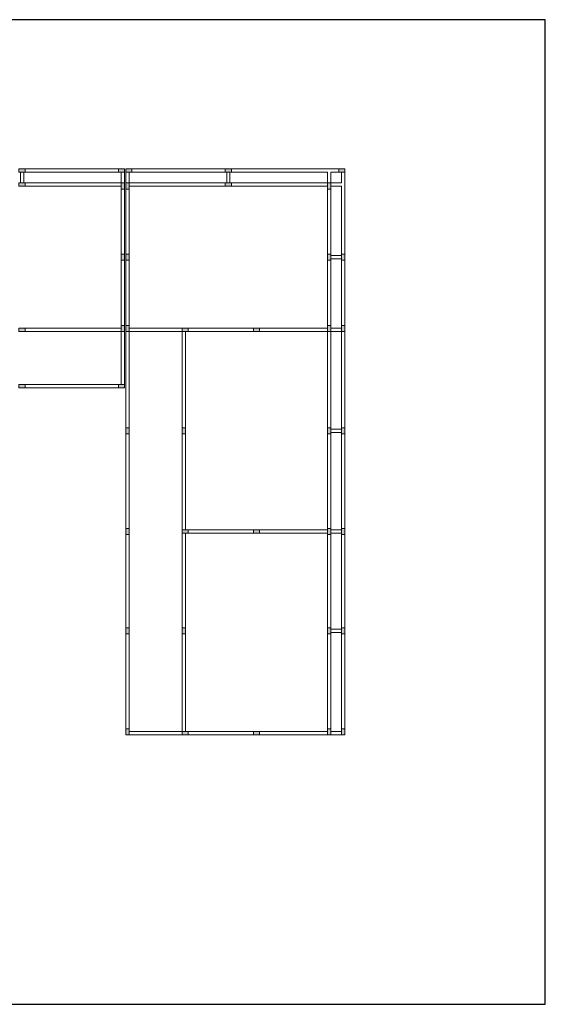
# Model space of a CAD drawing. Header units: millimetres. Extents: x -24 to 384, y -54 to 92.
# Tile 73 of 75: x 297 to 319, y 50 to 92. Entities that reach past the tile are written whole.
import ezdxf

# ---------------------------------------------------------------- set-up
doc = ezdxf.new("R2010")
doc.units = ezdxf.units.MM
doc.layers.add('PILAR_RET', color=2, linetype='Continuous', lineweight=9)
doc.layers.add('VIG_FACES', color=5, linetype='Continuous', lineweight=9)

msp = doc.modelspace()

# ---------------------------------------------------------------- hatches: boundary and pattern name
h = msp.add_hatch(color=41)
h.dxf.hatch_style = 1
h.paths.add_polyline_path([(266.9109, 85.6362), (266.9109, 85.4962), (267.1709, 85.4962), (267.1709, 85.6362)])
h.paths.add_polyline_path([(271.1509, 85.6362), (271.1509, 85.4962), (271.4109, 85.4962), (271.4109, 85.6362)])
h.paths.add_polyline_path([(275.4509, 85.6362), (275.4509, 85.4962), (275.7109, 85.4962), (275.7109, 85.6362)])
h.paths.add_polyline_path([(279.7509, 85.6362), (279.7509, 85.4962), (280.0109, 85.4962), (280.0109, 85.6362)])
h.paths.add_polyline_path([(284.0509, 85.6362), (284.0509, 85.4962), (284.3109, 85.4962), (284.3109, 85.6362)])
h.paths.add_polyline_path([(288.3509, 85.6362), (288.3509, 85.4962), (288.6109, 85.4962), (288.6109, 85.6362)])
h.paths.add_polyline_path([(292.6509, 85.6362), (292.6509, 85.4962), (292.9109, 85.4962), (292.9109, 85.6362)])
h.paths.add_polyline_path([(296.9509, 85.6362), (296.9509, 85.4962), (297.2109, 85.4962), (297.2109, 85.6362)])
h.paths.add_polyline_path([(301.1909, 85.6362), (301.1909, 85.4962), (301.4509, 85.4962), (301.4509, 85.6362)])
h.paths.add_polyline_path([(301.5109, 85.6362), (301.5109, 85.4962), (301.7709, 85.4962), (301.7709, 85.6362)])
h.paths.add_polyline_path([(305.7509, 85.6362), (305.7509, 85.4962), (306.0109, 85.4962), (306.0109, 85.6362)])
h.paths.add_polyline_path([(310.5909, 85.6362), (310.5909, 85.4962), (310.8509, 85.4962), (310.8509, 85.6362)])
h.paths.add_polyline_path([(310.7109, 81.9962), (310.7109, 81.7362), (310.8509, 81.7362), (310.8509, 81.9962)])
h.paths.add_polyline_path([(310.7109, 78.9562), (310.7109, 78.6962), (310.8509, 78.6962), (310.8509, 78.9562)])
h.paths.add_polyline_path([(310.7109, 74.5962), (310.7109, 74.3362), (310.8509, 74.3362), (310.8509, 74.5962)])
h.paths.add_polyline_path([(310.7109, 70.2962), (310.7109, 70.0362), (310.8509, 70.0362), (310.8509, 70.2962)])
h.paths.add_polyline_path([(310.7109, 66.0562), (310.7109, 65.7962), (310.8509, 65.7962), (310.8509, 66.0562)])
h.paths.add_polyline_path([(310.7109, 61.7562), (310.7109, 61.4962), (310.8509, 61.4962), (310.8509, 61.7562)])
h = msp.add_hatch(color=91)
h.dxf.hatch_style = 1
h.paths.add_polyline_path([(266.9109, 85.0362), (266.9109, 84.7762), (267.0509, 84.7762), (267.0509, 85.0362)])
h.paths.add_polyline_path([(271.1509, 78.8362), (271.1509, 78.6962), (271.4109, 78.6962), (271.4109, 78.8362)])
h.paths.add_polyline_path([(271.1509, 85.0362), (271.1509, 84.8962), (271.4109, 84.8962), (271.4109, 85.0362)])
h.paths.add_polyline_path([(275.5109, 81.9962), (275.5109, 81.7362), (275.6509, 81.7362), (275.6509, 81.9962)])
h.paths.add_polyline_path([(275.5109, 78.9562), (275.5109, 78.6962), (275.6509, 78.6962), (275.6509, 78.9562)])
h.paths.add_polyline_path([(279.7509, 78.8362), (279.7509, 78.6962), (280.0109, 78.6962), (280.0109, 78.8362)])
h.paths.add_polyline_path([(279.7509, 85.0362), (279.7509, 84.8962), (280.0109, 84.8962), (280.0109, 85.0362)])
h.paths.add_polyline_path([(275.5109, 85.0362), (275.5109, 84.7762), (275.6509, 84.7762), (275.6509, 85.0362)])
h.paths.add_polyline_path([(284.1109, 78.9562), (284.1109, 78.6962), (284.2509, 78.6962), (284.2509, 78.9562)])
h.paths.add_polyline_path([(286.6609, 81.7862), (286.6609, 81.5262), (286.8009, 81.5262), (286.8009, 81.7862)])
h.paths.add_polyline_path([(288.4109, 81.9962), (288.4109, 81.7362), (288.5509, 81.7362), (288.5509, 81.9962)])
h.paths.add_polyline_path([(290.1609, 81.7862), (290.1609, 81.5262), (290.3009, 81.5262), (290.3009, 81.7862)])
h.paths.add_polyline_path([(288.3509, 78.8362), (288.3509, 78.6962), (288.6109, 78.6962), (288.6109, 78.8362)])
h.paths.add_polyline_path([(292.7109, 78.9562), (292.7109, 78.6962), (292.8509, 78.6962), (292.8509, 78.9562)])
h.paths.add_polyline_path([(292.7109, 81.9962), (292.7109, 81.7362), (292.8509, 81.7362), (292.8509, 81.9962)])
h.paths.add_polyline_path([(284.1109, 85.0362), (284.1109, 84.7762), (284.2509, 84.7762), (284.2509, 85.0362)])
h.paths.add_polyline_path([(284.1109, 81.9962), (284.1109, 81.7362), (284.2509, 81.7362), (284.2509, 81.9962)])
h.paths.add_polyline_path([(288.3509, 85.0362), (288.3509, 84.8962), (288.6109, 84.8962), (288.6109, 85.0362)])
h.paths.add_polyline_path([(292.7109, 85.0362), (292.7109, 84.7762), (292.8509, 84.7762), (292.8509, 85.0362)])
h.paths.add_polyline_path([(296.9509, 78.8362), (296.9509, 78.6962), (297.2109, 78.6962), (297.2109, 78.8362)])
h.paths.add_polyline_path([(296.9509, 85.0362), (296.9509, 84.8962), (297.2109, 84.8962), (297.2109, 85.0362)])
h.paths.add_polyline_path([(301.5109, 85.0362), (301.5109, 84.7762), (301.6509, 84.7762), (301.6509, 85.0362)])
h.paths.add_polyline_path([(301.3109, 85.0362), (301.3109, 84.7762), (301.4509, 84.7762), (301.4509, 85.0362)])
h.paths.add_polyline_path([(305.7509, 85.0362), (305.7509, 84.8962), (306.0109, 84.8962), (306.0109, 85.0362)])
h.paths.add_polyline_path([(310.1109, 85.0362), (310.1109, 84.7762), (310.2509, 84.7762), (310.2509, 85.0362)])
h.paths.add_polyline_path([(310.1109, 81.9962), (310.1109, 81.7362), (310.2509, 81.7362), (310.2509, 81.9962)])
h.paths.add_polyline_path([(303.9109, 78.8362), (303.9109, 78.6962), (304.1709, 78.6962), (304.1709, 78.8362)])
h.paths.add_polyline_path([(306.9509, 78.8362), (306.9509, 78.6962), (307.2109, 78.6962), (307.2109, 78.8362)])
h.paths.add_polyline_path([(310.1109, 78.9562), (310.1109, 78.6962), (310.2509, 78.6962), (310.2509, 78.9562)])
h.paths.add_polyline_path([(303.9109, 74.5962), (303.9109, 74.3362), (304.0509, 74.3362), (304.0509, 74.5962)])
h.paths.add_polyline_path([(310.1109, 74.5962), (310.1109, 74.3362), (310.2509, 74.3362), (310.2509, 74.5962)])
h.paths.add_polyline_path([(306.9509, 70.2362), (306.9509, 70.0962), (307.2109, 70.0962), (307.2109, 70.2362)])
h.paths.add_polyline_path([(303.9109, 66.0562), (303.9109, 65.7962), (304.0509, 65.7962), (304.0509, 66.0562)])
h.paths.add_polyline_path([(310.1109, 66.0562), (310.1109, 65.7962), (310.2509, 65.7962), (310.2509, 66.0562)])
h.paths.add_polyline_path([(310.1109, 61.7562), (310.1109, 61.4962), (310.2509, 61.4962), (310.2509, 61.7562)])
h.paths.add_polyline_path([(303.9109, 70.2362), (303.9109, 70.0962), (304.1709, 70.0962), (304.1709, 70.2362)])
h.paths.add_polyline_path([(310.1109, 70.2962), (310.1109, 70.0362), (310.2509, 70.0362), (310.2509, 70.2962)])
h = msp.add_hatch(color=11)
h.dxf.hatch_style = 1
h.paths.add_polyline_path([(266.9109, 81.9962), (266.9109, 81.7362), (267.0509, 81.7362), (267.0509, 81.9962)])
h.paths.add_polyline_path([(266.9109, 78.9562), (266.9109, 78.6962), (267.0509, 78.6962), (267.0509, 78.9562)])
h.paths.add_polyline_path([(266.9109, 76.4362), (266.9109, 76.2962), (267.1709, 76.2962), (267.1709, 76.4362)])
h.paths.add_polyline_path([(271.1509, 76.4362), (271.1509, 76.2962), (271.4109, 76.2962), (271.4109, 76.4362)])
h.paths.add_polyline_path([(275.4509, 76.4362), (275.4509, 76.2962), (275.7109, 76.2962), (275.7109, 76.4362)])
h.paths.add_polyline_path([(279.7509, 76.4362), (279.7509, 76.2962), (280.0109, 76.2962), (280.0109, 76.4362)])
h.paths.add_polyline_path([(284.0509, 76.4362), (284.0509, 76.2962), (284.3109, 76.2962), (284.3109, 76.4362)])
h.paths.add_polyline_path([(288.3509, 76.4362), (288.3509, 76.2962), (288.6109, 76.2962), (288.6109, 76.4362)])
h.paths.add_polyline_path([(292.6509, 76.4362), (292.6509, 76.2962), (292.9109, 76.2962), (292.9109, 76.4362)])
h.paths.add_polyline_path([(296.9509, 76.4362), (296.9509, 76.2962), (297.2109, 76.2962), (297.2109, 76.4362)])
h.paths.add_polyline_path([(301.1909, 76.4362), (301.1909, 76.2962), (301.4509, 76.2962), (301.4509, 76.4362)])
h.paths.add_polyline_path([(301.5109, 78.9562), (301.5109, 78.6962), (301.6509, 78.6962), (301.6509, 78.9562)])
h.paths.add_polyline_path([(301.3109, 78.9562), (301.3109, 78.6962), (301.4509, 78.6962), (301.4509, 78.9562)])
h.paths.add_polyline_path([(301.5109, 81.9962), (301.5109, 81.7362), (301.6509, 81.7362), (301.6509, 81.9962)])
h.paths.add_polyline_path([(301.3109, 81.9962), (301.3109, 81.7362), (301.4509, 81.7362), (301.4509, 81.9962)])
h.paths.add_polyline_path([(301.5109, 74.5962), (301.5109, 74.3362), (301.6509, 74.3362), (301.6509, 74.5962)])
h.paths.add_polyline_path([(301.5109, 70.2962), (301.5109, 70.0362), (301.6509, 70.0362), (301.6509, 70.2962)])
h.paths.add_polyline_path([(301.5109, 66.0562), (301.5109, 65.7962), (301.6509, 65.7962), (301.6509, 66.0562)])
h.paths.add_polyline_path([(301.5109, 61.7562), (301.5109, 61.4962), (301.6509, 61.4962), (301.6509, 61.7562)])
h.paths.add_polyline_path([(303.9109, 61.6362), (303.9109, 61.4962), (304.1709, 61.4962), (304.1709, 61.6362)])
h.paths.add_polyline_path([(306.9509, 61.6362), (306.9509, 61.4962), (307.2109, 61.4962), (307.2109, 61.6362)])

# ---------------------------------------------------------------- linework, layer by layer
msp.add_lwpolyline([(260, 50), (319.4, 50), (319.4, 92), (260, 92)], close=True)
at = {"layer": 'PILAR_RET', "color": 1}
for points in [[(296.9509, 85.6362), (296.9509, 85.4962), (297.2109, 85.4962), (297.2109, 85.6362), (296.9509, 85.6362)], [(301.1909, 85.6362), (301.1909, 85.4962), (301.4509, 85.4962), (301.4509, 85.6362), (301.1909, 85.6362)], [(301.5109, 85.6362), (301.5109, 85.4962), (301.7709, 85.4962), (301.7709, 85.6362), (301.5109, 85.6362)], [(305.7509, 85.6362), (305.7509, 85.4962), (306.0109, 85.4962), (306.0109, 85.6362), (305.7509, 85.6362)], [(310.5909, 85.6362), (310.5909, 85.4962), (310.8509, 85.4962), (310.8509, 85.6362), (310.5909, 85.6362)], [(296.9509, 85.0362), (296.9509, 84.8962), (297.2109, 84.8962), (297.2109, 85.0362), (296.9509, 85.0362)], [(301.3109, 85.0362), (301.3109, 84.7762), (301.4509, 84.7762), (301.4509, 85.0362), (301.3109, 85.0362)], [(301.5109, 85.0362), (301.5109, 84.7762), (301.6509, 84.7762), (301.6509, 85.0362), (301.5109, 85.0362)], [(305.7509, 85.0362), (305.7509, 84.8962), (306.0109, 84.8962), (306.0109, 85.0362), (305.7509, 85.0362)], [(310.1109, 85.0362), (310.1109, 84.7762), (310.2509, 84.7762), (310.2509, 85.0362), (310.1109, 85.0362)], [(301.3109, 81.9962), (301.3109, 81.7362), (301.4509, 81.7362), (301.4509, 81.9962), (301.3109, 81.9962)], [(301.5109, 81.9962), (301.5109, 81.7362), (301.6509, 81.7362), (301.6509, 81.9962), (301.5109, 81.9962)], [(310.1109, 81.9962), (310.1109, 81.7362), (310.2509, 81.7362), (310.2509, 81.9962), (310.1109, 81.9962)], [(310.7109, 81.9962), (310.7109, 81.7362), (310.8509, 81.7362), (310.8509, 81.9962), (310.7109, 81.9962)], [(296.9509, 78.8362), (296.9509, 78.6962), (297.2109, 78.6962), (297.2109, 78.8362), (296.9509, 78.8362)], [(301.3109, 78.9562), (301.3109, 78.6962), (301.4509, 78.6962), (301.4509, 78.9562), (301.3109, 78.9562)], [(301.5109, 78.9562), (301.5109, 78.6962), (301.6509, 78.6962), (301.6509, 78.9562), (301.5109, 78.9562)], [(303.9109, 78.8362), (303.9109, 78.6962), (304.1709, 78.6962), (304.1709, 78.8362), (303.9109, 78.8362)], [(306.9509, 78.8362), (306.9509, 78.6962), (307.2109, 78.6962), (307.2109, 78.8362), (306.9509, 78.8362)], [(310.1109, 78.9562), (310.1109, 78.6962), (310.2509, 78.6962), (310.2509, 78.9562), (310.1109, 78.9562)], [(310.7109, 78.9562), (310.7109, 78.6962), (310.8509, 78.6962), (310.8509, 78.9562), (310.7109, 78.9562)], [(296.9509, 76.4362), (296.9509, 76.2962), (297.2109, 76.2962), (297.2109, 76.4362), (296.9509, 76.4362)], [(301.1909, 76.4362), (301.1909, 76.2962), (301.4509, 76.2962), (301.4509, 76.4362), (301.1909, 76.4362)], [(301.5109, 74.5962), (301.5109, 74.3362), (301.6509, 74.3362), (301.6509, 74.5962), (301.5109, 74.5962)], [(303.9109, 74.5962), (303.9109, 74.3362), (304.0509, 74.3362), (304.0509, 74.5962), (303.9109, 74.5962)], [(310.1109, 74.5962), (310.1109, 74.3362), (310.2509, 74.3362), (310.2509, 74.5962), (310.1109, 74.5962)], [(310.7109, 74.5962), (310.7109, 74.3362), (310.8509, 74.3362), (310.8509, 74.5962), (310.7109, 74.5962)], [(301.5109, 70.2962), (301.5109, 70.0362), (301.6509, 70.0362), (301.6509, 70.2962), (301.5109, 70.2962)], [(303.9109, 70.2362), (303.9109, 70.0962), (304.1709, 70.0962), (304.1709, 70.2362), (303.9109, 70.2362)], [(306.9509, 70.2362), (306.9509, 70.0962), (307.2109, 70.0962), (307.2109, 70.2362), (306.9509, 70.2362)], [(310.1109, 70.2962), (310.1109, 70.0362), (310.2509, 70.0362), (310.2509, 70.2962), (310.1109, 70.2962)], [(310.7109, 70.2962), (310.7109, 70.0362), (310.8509, 70.0362), (310.8509, 70.2962), (310.7109, 70.2962)], [(301.5109, 66.0562), (301.5109, 65.7962), (301.6509, 65.7962), (301.6509, 66.0562), (301.5109, 66.0562)], [(303.9109, 66.0562), (303.9109, 65.7962), (304.0509, 65.7962), (304.0509, 66.0562), (303.9109, 66.0562)], [(310.1109, 66.0562), (310.1109, 65.7962), (310.2509, 65.7962), (310.2509, 66.0562), (310.1109, 66.0562)], [(310.7109, 66.0562), (310.7109, 65.7962), (310.8509, 65.7962), (310.8509, 66.0562), (310.7109, 66.0562)], [(301.5109, 61.7562), (301.5109, 61.4962), (301.6509, 61.4962), (301.6509, 61.7562), (301.5109, 61.7562)], [(310.1109, 61.7562), (310.1109, 61.4962), (310.2509, 61.4962), (310.2509, 61.7562), (310.1109, 61.7562)], [(310.7109, 61.7562), (310.7109, 61.4962), (310.8509, 61.4962), (310.8509, 61.7562), (310.7109, 61.7562)], [(303.9109, 61.6362), (303.9109, 61.4962), (304.1709, 61.4962), (304.1709, 61.6362), (303.9109, 61.6362)], [(306.9509, 61.6362), (306.9509, 61.4962), (307.2109, 61.4962), (307.2109, 61.6362), (306.9509, 61.6362)]]:
    msp.add_lwpolyline(points, close=True, dxfattribs=at)
at = {"layer": 'VIG_FACES', "color": 1}
for p, q in [((297.0109, 85.4962), (297.0109, 85.0362)), ((297.1509, 85.4962), (297.1509, 85.0362)), ((297.2109, 85.6362), (301.1909, 85.6362)), ((297.2109, 85.4962), (301.1909, 85.4962)), ((301.3109, 85.4962), (301.3109, 85.0362)), ((301.4509, 85.4962), (301.4509, 85.0362)), ((301.5109, 85.4962), (301.5109, 85.0362)), ((301.6509, 85.4962), (301.6509, 85.0362)), ((301.7709, 85.6362), (305.7509, 85.6362)), ((301.7709, 85.4962), (305.7509, 85.4962)), ((305.8109, 85.4962), (305.8109, 85.0362)), ((305.9509, 85.4962), (305.9509, 85.0362)), ((310.5909, 85.6362), (306.0109, 85.6362)), ((310.1109, 85.4962), (306.0109, 85.4962)), ((310.1109, 85.0362), (310.1109, 85.4962)), ((310.5909, 85.4962), (310.2509, 85.4962)), ((310.2509, 85.0362), (310.2509, 85.4962)), ((310.7109, 85.0362), (310.7109, 85.4962)), ((310.8509, 81.9962), (310.8509, 85.4962)), ((297.2109, 85.0362), (301.3109, 85.0362)), ((297.2109, 84.8962), (301.3109, 84.8962)), ((301.6509, 85.0362), (305.7509, 85.0362)), ((301.6509, 84.8962), (305.7509, 84.8962)), ((306.0109, 85.0362), (310.1109, 85.0362)), ((306.0109, 84.8962), (310.1109, 84.8962)), ((310.7109, 85.0362), (310.2509, 85.0362)), ((310.7109, 84.8962), (310.2509, 84.8962)), ((310.7109, 81.9962), (310.7109, 84.8962)), ((301.3109, 84.7762), (301.3109, 81.9962)), ((301.4509, 84.7762), (301.4509, 81.9962)), ((301.5109, 84.7762), (301.5109, 81.9962)), ((301.6509, 84.7762), (301.6509, 81.9962)), ((310.1109, 84.7762), (310.1109, 81.9962)), ((310.2509, 84.7762), (310.2509, 81.9962)), ((310.2509, 81.9362), (310.7109, 81.9362)), ((301.3109, 81.7362), (301.3109, 78.9562)), ((301.4509, 81.7362), (301.4509, 78.9562)), ((301.5109, 81.7362), (301.5109, 78.9562)), ((301.6509, 81.7362), (301.6509, 78.9562)), ((310.1109, 81.7362), (310.1109, 78.9562)), ((310.2509, 81.7962), (310.7109, 81.7962)), ((310.2509, 81.7362), (310.2509, 78.9562)), ((310.7109, 81.7362), (310.7109, 78.9562)), ((310.8509, 81.7362), (310.8509, 78.9562)), ((297.2109, 78.8362), (301.3109, 78.8362)), ((297.2109, 78.6962), (301.3109, 78.6962)), ((301.3109, 78.6962), (301.3109, 76.4362)), ((301.4509, 78.6962), (301.4509, 76.4362)), ((301.5109, 78.6962), (301.5109, 74.5962)), ((301.6509, 78.8362), (303.9109, 78.8362)), ((301.6509, 78.6962), (301.6509, 74.5962)), ((301.6509, 78.6962), (303.9109, 78.6962)), ((303.9109, 78.6962), (303.9109, 74.5962)), ((304.0509, 78.6962), (304.0509, 74.5962)), ((304.1709, 78.8362), (306.9509, 78.8362)), ((304.1709, 78.6962), (306.9509, 78.6962)), ((307.2109, 78.8362), (310.1109, 78.8362)), ((307.2109, 78.6962), (310.1109, 78.6962)), ((310.1109, 78.6962), (310.1109, 74.5962)), ((310.2509, 78.8362), (310.7109, 78.8362)), ((310.2509, 78.6962), (310.2509, 74.5962)), ((310.2509, 78.6962), (310.7109, 78.6962)), ((310.7109, 78.6962), (310.7109, 74.5962)), ((310.8509, 78.6962), (310.8509, 74.5962)), ((297.2109, 76.4362), (301.1909, 76.4362)), ((297.2109, 76.2962), (301.1909, 76.2962)), ((310.2509, 74.5362), (310.7109, 74.5362)), ((310.2509, 74.3962), (310.7109, 74.3962)), ((301.5109, 74.3362), (301.5109, 70.2962)), ((301.6509, 74.3362), (301.6509, 70.2962)), ((303.9109, 74.3362), (303.9109, 70.2362)), ((304.0509, 74.3362), (304.0509, 70.2362)), ((310.1109, 74.3362), (310.1109, 70.2962)), ((310.2509, 74.3362), (310.2509, 70.2962)), ((310.7109, 74.3362), (310.7109, 70.2962)), ((310.8509, 74.3362), (310.8509, 70.2962)), ((304.1709, 70.2362), (306.9509, 70.2362)), ((307.2109, 70.2362), (310.1109, 70.2362)), ((310.2509, 70.2362), (310.7109, 70.2362)), ((301.5109, 70.0362), (301.5109, 66.0562)), ((301.6509, 70.0362), (301.6509, 66.0562)), ((303.9109, 70.0962), (303.9109, 66.0562)), ((304.0509, 70.0962), (304.0509, 66.0562)), ((304.1709, 70.0962), (306.9509, 70.0962)), ((307.2109, 70.0962), (310.1109, 70.0962)), ((310.1109, 70.0362), (310.1109, 66.0562)), ((310.2509, 70.0962), (310.7109, 70.0962)), ((310.2509, 70.0362), (310.2509, 66.0562)), ((310.7109, 70.0362), (310.7109, 66.0562)), ((310.8509, 70.0362), (310.8509, 66.0562)), ((310.2509, 65.9962), (310.7109, 65.9962)), ((301.5109, 65.7962), (301.5109, 61.7562)), ((301.6509, 65.7962), (301.6509, 61.7562)), ((303.9109, 65.7962), (303.9109, 61.6362)), ((304.0509, 65.7962), (304.0509, 61.6362)), ((310.1109, 65.7962), (310.1109, 61.7562)), ((310.2509, 65.8562), (310.7109, 65.8562)), ((310.2509, 65.7962), (310.2509, 61.7562)), ((310.7109, 65.7962), (310.7109, 61.7562)), ((310.8509, 65.7962), (310.8509, 61.7562)), ((301.6509, 61.6362), (303.9109, 61.6362)), ((301.6509, 61.4962), (303.9109, 61.4962)), ((304.1709, 61.6362), (306.9509, 61.6362)), ((304.1709, 61.4962), (306.9509, 61.4962)), ((307.2109, 61.6362), (310.1109, 61.6362)), ((307.2109, 61.4962), (310.1109, 61.4962)), ((310.2509, 61.6362), (310.7109, 61.6362)), ((310.2509, 61.4962), (310.7109, 61.4962))]:
    msp.add_line(p, q, dxfattribs=at)

doc.saveas('drawing.dxf')
